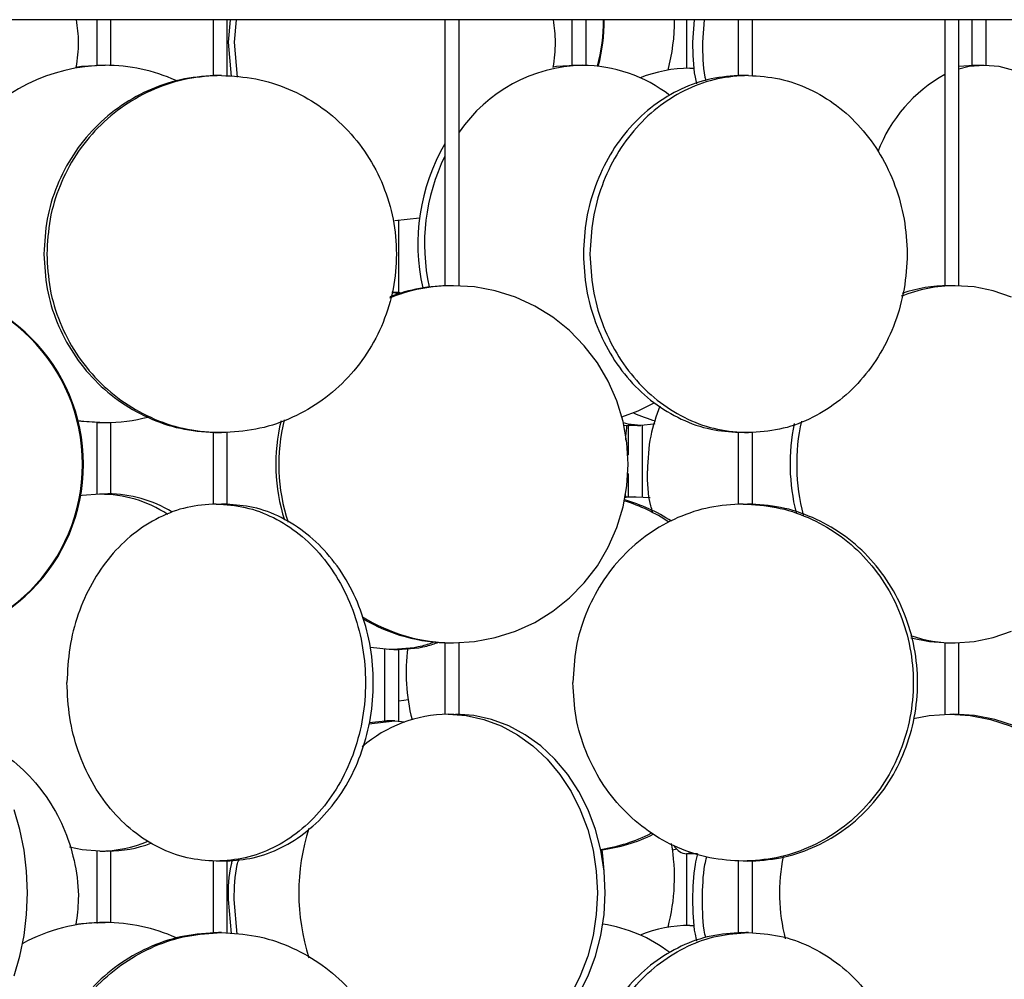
# Model space of a CAD drawing. Header units: millimetres. Extents: x 599 to 2581, y 477 to 2698.
# Tile 17 of 31: x 935 to 1073, y 1624 to 1758. Entities that reach past the tile are written whole.
import ezdxf

# ---------------------------------------------------------------- set-up
doc = ezdxf.new("R2010")
doc.units = ezdxf.units.MM

msp = doc.modelspace()

# ---------------------------------------------------------------- linework, layer by layer
at = {"color": 7, "linetype": 'Continuous', "lineweight": 25}
for p, q in [((1193.43, 1758.17), (618.43, 1758.17)), ((945.68, 1758.17), (945.68, 1751.77)), ((947.68, 1751.77), (947.68, 1758.17)), ((961.97, 1758.17), (961.97, 1750.35)), ((963.97, 1750.35), (963.97, 1758.17)), ((964.35, 1758.17), (964.07, 1755.01)), ((965.22, 1758.17), (964.94, 1755.01)), ((994.44, 1758.17), (994.44, 1720.92)), ((996.44, 1720.93), (996.44, 1758.17)), ((1012.2, 1758.17), (1012.2, 1751.77)), ((1014.2, 1751.78), (1014.2, 1758.17)), ((1028.26, 1758.17), (1028.26, 1751.37)), ((1029.35, 1758.17), (1029.12, 1755.01)), ((1030.74, 1758.17), (1030.51, 1755.01)), ((1035.5, 1758.17), (1035.5, 1750.35)), ((1037.5, 1750.35), (1037.5, 1758.17)), ((1064.43, 1758.17), (1064.43, 1720.93)), ((1066.43, 1720.93), (1066.43, 1758.17)), ((1068.23, 1758.17), (1068.23, 1751.77)), ((1070.23, 1751.78), (1070.23, 1758.17)), ((964.07, 1755.01), (964.49, 1750.24)), ((964.94, 1755.01), (965.37, 1750.15)), ((1028.74, 1751.38), (1029.39, 1751.37)), ((1068.51, 1751.78), (1066.43, 1751.61)), ((990.9, 1730.4), (987.41, 1730.01)), ((987.98, 1719.99), (987.98, 1730.04)), ((987.02, 1719.97), (988.4, 1719.83)), ((988.54, 1719.88), (987.3, 1720.01)), ((945.68, 1701.8), (945.68, 1691.78)), ((947.68, 1691.77), (947.68, 1701.8)), ((1019.53, 1701.41), (1020.28, 1701.38)), ((961.97, 1700.39), (961.97, 1690.35)), ((963.97, 1690.35), (963.97, 1700.39)), ((1020.09, 1701.39), (1020.09, 1697.22)), ((1022.09, 1691.36), (1022.09, 1701.38)), ((1035.5, 1700.39), (1035.5, 1690.35)), ((1037.5, 1690.35), (1037.5, 1700.39)), ((1020.09, 1694.66), (1020.09, 1691.36)), ((1019.77, 1691.24), (1019.75, 1691.86)), ((1019.7, 1691.33), (1021.24, 1691.38)), ((1020.94, 1691.38), (1019.76, 1691.35)), ((1021.24, 1691.38), (1023.19, 1691.3)), ((986.65, 1670.01), (984.01, 1670.29)), ((985.98, 1670.04), (985.98, 1659.99)), ((987.98, 1659.99), (987.98, 1670.04)), ((994.44, 1670.96), (994.44, 1660.94)), ((996.44, 1660.93), (996.44, 1670.96)), ((1064.43, 1670.96), (1064.43, 1660.93)), ((1066.43, 1660.92), (1066.43, 1670.95)), ((983.8, 1659.62), (987.41, 1660.01)), ((986.54, 1660.01), (983.82, 1659.72)), ((987.41, 1660.01), (988.85, 1659.86)), ((945.68, 1641.79), (945.68, 1631.77)), ((947.68, 1631.77), (947.68, 1641.8)), ((1026.92, 1642.05), (1026.33, 1641.92)), ((1028.26, 1641.38), (1028.26, 1631.37)), ((1028.98, 1641.55), (1028.29, 1641.38)), ((961.97, 1640.39), (961.97, 1630.35)), ((963.97, 1630.35), (963.97, 1640.39)), ((1035.5, 1640.39), (1035.5, 1630.35)), ((1037.5, 1630.35), (1037.5, 1640.39)), ((964.07, 1635.01), (964.49, 1630.24)), ((965.37, 1630.15), (964.94, 1635.01)), ((1028.74, 1631.38), (1029.39, 1631.37))]:
    msp.add_line(p, q, dxfattribs=at)
at = {"color": 7, "linetype": 'Continuous', "lineweight": 25, "flags": 128}
for points in [[(946.5, 1751.78), (943.54, 1751.6), (942.73, 1751.49)], [(1012.73, 1751.78), (1010.07, 1751.6), (1009.54, 1751.52)], [(1069.95, 1751.78), (1067.85, 1751.6), (1066.43, 1751.27)], [(1084.79, 1739.77), (1084.24, 1740.99), (1082.95, 1743.36), (1081.46, 1745.5), (1079.81, 1747.36), (1078.02, 1748.92), (1076.11, 1750.16), (1074.1, 1751.06), (1072.04, 1751.6), (1069.95, 1751.78)], [(995.64, 1670.94), (998.59, 1671.12), (1001.5, 1671.67), (1004.32, 1672.57), (1007.02, 1673.81), (1009.55, 1675.37), (1011.87, 1677.23), (1013.96, 1679.36), (1015.79, 1681.74), (1017.32, 1684.32), (1018.53, 1687.08), (1019.41, 1689.96), (1019.94, 1692.93), (1020.12, 1695.94), (1019.94, 1698.96), (1019.41, 1701.92), (1018.53, 1704.81), (1017.32, 1707.56), (1015.79, 1710.14), (1013.96, 1712.52), (1011.87, 1714.65), (1009.55, 1716.52), (1007.02, 1718.08), (1004.32, 1719.32), (1001.5, 1720.22), (998.59, 1720.76), (995.64, 1720.94)], [(1073.76, 1719.32), (1071.2, 1720.22), (1068.57, 1720.76), (1065.89, 1720.94)], [(1019.24, 1702.59), (1021.5, 1703.41), (1023.76, 1704.55)], [(943.05, 1702.08), (943.88, 1701.97), (946.85, 1701.78)], [(943.07, 1702.03), (943.54, 1701.97), (946.5, 1701.78)], [(1021.89, 1701.38), (1020.1, 1701.56), (1019.46, 1701.72)], [(1023.84, 1701.6), (1023.68, 1701.56), (1021.89, 1701.38)], [(943.43, 1691.57), (943.63, 1691.6), (946.1, 1691.78)], [(1065.89, 1670.94), (1068.57, 1671.12), (1071.2, 1671.67), (1073.76, 1672.57)], [(1059.7, 1671.66), (1062.3, 1671.12), (1064.97, 1670.94)], [(987.98, 1662.83), (988.68, 1662.92), (989.28, 1662.99)], [(994.89, 1660.94), (997.41, 1660.76), (999.89, 1660.22), (1002.3, 1659.32), (1004.61, 1658.08), (1006.77, 1656.52), (1008.75, 1654.65), (1010.54, 1652.52), (1012.1, 1650.14), (1013.4, 1647.56), (1014.44, 1644.81), (1015.19, 1641.92), (1015.64, 1638.96), (1015.8, 1635.94), (1015.64, 1632.93), (1015.19, 1629.96), (1014.44, 1627.08), (1013.4, 1624.32), (1012.1, 1621.74)], [(1013.19, 1621.74), (1014.5, 1624.32), (1015.53, 1627.08), (1016.29, 1629.96), (1016.74, 1632.93), (1016.89, 1635.94), (1016.74, 1638.96), (1016.29, 1641.92), (1015.53, 1644.81), (1014.5, 1647.56), (1013.19, 1650.14), (1011.64, 1652.52), (1009.85, 1654.65), (1007.86, 1656.52), (1005.7, 1658.08), (1003.4, 1659.32), (1000.99, 1660.22), (998.51, 1660.76), (995.99, 1660.94)], [(1060.06, 1660.37), (1062.26, 1660.76), (1065.13, 1660.94)], [(1065.13, 1660.94), (1068, 1660.76), (1070.83, 1660.22), (1073.58, 1659.32), (1076.2, 1658.08), (1078.67, 1656.52), (1080.93, 1654.65), (1082.97, 1652.52), (1084.74, 1650.14), (1086.23, 1647.56), (1087.41, 1644.81), (1088.27, 1641.92), (1088.78, 1638.96), (1088.96, 1635.94), (1088.78, 1632.93), (1088.27, 1629.96), (1087.41, 1627.08), (1086.23, 1624.32), (1084.74, 1621.74)], [(1085.35, 1621.74), (1086.83, 1624.32), (1088.01, 1627.08), (1088.87, 1629.96), (1089.39, 1632.93), (1089.56, 1635.94), (1089.39, 1638.96), (1088.87, 1641.92), (1088.01, 1644.81), (1086.83, 1647.56), (1085.35, 1650.14), (1083.57, 1652.52), (1081.54, 1654.65), (1079.27, 1656.52), (1076.81, 1658.08), (1074.18, 1659.32), (1071.44, 1660.22), (1068.61, 1660.76), (1065.73, 1660.94)], [(934.11, 1624.32), (934.93, 1627.08), (935.52, 1629.96), (935.87, 1632.93), (935.99, 1635.94), (935.87, 1638.96), (935.52, 1641.92), (934.93, 1644.81), (934.11, 1647.56)], [(946.1, 1641.78), (943.63, 1641.97), (941.87, 1642.32)], [(1016.36, 1641.96), (1016.48, 1641.12), (1016.55, 1640.47)], [(1016.74, 1638.98), (1016.57, 1641.12), (1016.45, 1641.98)], [(946.5, 1631.78), (943.54, 1631.6), (942.73, 1631.49)]]:
    msp.add_lwpolyline(points, dxfattribs=at)
at = {"color": 7, "linetype": 'Continuous', "lineweight": 25}
for centre, radius, start, end in [((991.63, 1758.1), 25.03, 345.0954, 0.1601), ((991.73, 1758.1), 25.03, 345.071, 0.1601), ((999.18, 1758.09), 27.42, 345.2713, 0.1644), ((947.12, 1726.86), 24.92, 90.6198, 194.5543), ((946.84, 1727.48), 24.31, 65.8416, 89.9847), ((1014.1, 1730.48), 21.31, 91.1482, 145.9536), ((1013.56, 1731.49), 20.29, 52.3703, 89.6724), ((1028.77, 1732.74), 18.64, 90.094, 111.9579), ((1074.45, 1732.36), 20.72, 118.913, 159.3014), ((1018.42, 1726.77), 27.77, 149.72, 192.7917), ((1019.48, 1726.78), 27.89, 153.8795, 192.4715), ((918.7, 1695.94), 25, 270.1037, 89.8963), ((918.83, 1695.94), 25, 270.1037, 89.8963), ((995.65, 1696.9), 24.04, 90.0182, 111.8853), ((995.24, 1696.92), 24.02, 90.011, 110.7223), ((1065.92, 1700.95), 19.99, 90.0721, 112.2369), ((1064.99, 1701), 19.94, 90.0564, 109.0524), ((1028.95, 1720.56), 19.21, 245.0684, 254.832), ((946.85, 1726.06), 24.27, 270.0045, 284.3436), ((996.26, 1695.94), 25.5, 166.1596, 197.7833), ((996.67, 1695.94), 25.5, 165.838, 198.5774), ((1070.79, 1695.94), 28.01, 168.2608, 194.0496), ((1071.69, 1695.94), 27.99, 167.5273, 194.7057), ((945.94, 1674), 17.79, 57.0292, 89.4758), ((947.15, 1674.25), 17.54, 58.8085, 89.6804), ((1012.76, 1668.39), 23.42, 56.1584, 73.025), ((1013.35, 1668.41), 23.39, 56.7895, 74.4445), ((995.66, 1695.04), 24.1, 237.9975, 269.9582), ((995.25, 1695.04), 24.09, 239.3373, 269.9609), ((1065.91, 1690.87), 19.93, 251.7135, 269.9471), ((1015.1, 1666.78), 26.1, 172.3742, 194.609), ((995.14, 1642.12), 18.83, 90.7596, 130.6705), ((1003.49, 1635.94), 29.51, 162.1799, 197.9171), ((1012.86, 1664.93), 23.15, 278.4603, 296.8333), ((1013.46, 1664.88), 23.1, 277.0171, 296.1162), ((946.06, 1658.99), 17.2, 270.1349, 293.331), ((947.22, 1658.92), 17.14, 270.1119, 290.7225), ((999.13, 1638.1), 27.46, 345.276, 9.9365), ((1028.6, 1643.82), 2.46, 214.3263, 262.629), ((1067.48, 1635.94), 26.18, 168.7508, 194.2264), ((946.86, 1607.45), 24.33, 90.025, 118.3067), ((946.84, 1607.48), 24.31, 65.7226, 89.9846), ((1013.42, 1611.22), 20.59, 52.6227, 81.2033), ((1028.77, 1612.74), 18.64, 90.094, 111.9579)]:
    msp.add_arc(centre, radius, start, end, dxfattribs=at)
for points, knots in [([(942.8, 1758.17), (942.95, 1757.12), (943.27, 1754.9), (942.94, 1752.67), (942.77, 1751.5)], [0, 0, 0, 0, 0.473893, 1, 1, 1, 1]), ([(1009.6, 1758.17), (1009.74, 1757.12), (1010.03, 1754.9), (1009.73, 1752.67), (1009.57, 1751.5)], [0, 0, 0, 0, 0.473893, 1, 1, 1, 1]), ([(1029.12, 1755.01), (1029.15, 1753.36), (1029.17, 1751.38), (1029.6, 1749.51), (1029.68, 1749.19)], [0, 0, 0, 0, 0.832794, 1, 1, 1, 1]), ([(1030.51, 1755.01), (1030.53, 1753.36), (1030.54, 1751.53), (1030.93, 1749.8), (1030.97, 1749.64)], [0, 0, 0, 0, 0.903679, 1, 1, 1, 1]), ([(946.85, 1751.78), (946.74, 1751.78), (946.51, 1751.78), (946.19, 1751.78), (945.92, 1751.77), (945.74, 1751.77), (945.66, 1751.76), (945.68, 1751.77), (945.68, 1751.77)], [0, 0, 0, 0, 0.193228, 0.386452, 0.579773, 0.773157, 0.966436, 1, 1, 1, 1]), ([(1013.67, 1751.78), (1013.57, 1751.78), (1013.36, 1751.78), (1013.01, 1751.78), (1012.69, 1751.77), (1012.43, 1751.76), (1012.26, 1751.76), (1012.19, 1751.77), (1012.21, 1751.77), (1012.21, 1751.77)], [0, 0, 0, 0, 0.163744, 0.327484, 0.491307, 0.655183, 0.81897, 0.982664, 1, 1, 1, 1]), ([(1028.74, 1751.38), (1028.84, 1751.38), (1029.05, 1751.38), (1029.27, 1751.37), (1029.38, 1751.37)], [0, 0, 0, 0, 0.505049, 1, 1, 1, 1]), ([(1069.95, 1751.78), (1069.86, 1751.78), (1069.69, 1751.78), (1069.36, 1751.78), (1069.02, 1751.77), (1068.7, 1751.76), (1068.44, 1751.76), (1068.28, 1751.77), (1068.21, 1751.77), (1068.23, 1751.77), (1068.23, 1751.77)], [0, 0, 0, 0, 0.14206, 0.284117, 0.426246, 0.568421, 0.710518, 0.852535, 0.994594, 1, 1, 1, 1]), ([(963.17, 1750.37), (963.04, 1750.37), (962.78, 1750.37), (962.4, 1750.36), (962.12, 1750.35), (961.97, 1750.35), (961.98, 1750.35), (961.99, 1750.35)], [0, 0, 0, 0, 0.221112, 0.442427, 0.663706, 0.884795, 1, 1, 1, 1]), ([(1036.96, 1750.37), (1036.83, 1750.37), (1036.59, 1750.37), (1036.19, 1750.36), (1035.83, 1750.35), (1035.59, 1750.35), (1035.48, 1750.35), (1035.51, 1750.35), (1035.51, 1750.35)], [0, 0, 0, 0, 0.191682, 0.38354, 0.575366, 0.767028, 0.95861, 1, 1, 1, 1]), ([(1013.84, 1725.37), (1013.92, 1723.73), (1014.09, 1720.46), (1015.41, 1715.74), (1017.46, 1711.39), (1020.24, 1707.58), (1023.62, 1704.44), (1027.49, 1702.14), (1031.54, 1700.69), (1034.3, 1700.5), (1035.6, 1700.42)], [0, 0, 0, 0, 0.126589, 0.253177, 0.379766, 0.506354, 0.632943, 0.759531, 0.88612, 1, 1, 1, 1]), ([(995.64, 1720.94), (995.53, 1720.94), (995.31, 1720.94), (994.98, 1720.93), (994.7, 1720.93), (994.52, 1720.92), (994.43, 1720.92), (994.45, 1720.92), (994.45, 1720.92)], [0, 0, 0, 0, 0.1899235, 0.3798433, 0.5698585, 0.7599361, 0.9499099, 1, 1, 1, 1]), ([(1065.89, 1720.94), (1065.79, 1720.94), (1065.58, 1720.94), (1065.23, 1720.93), (1064.91, 1720.93), (1064.65, 1720.92), (1064.49, 1720.92), (1064.42, 1720.92), (1064.43, 1720.93), (1064.44, 1720.93)], [0, 0, 0, 0, 0.164589, 0.329174, 0.493842, 0.658565, 0.823197, 0.987736, 1, 1, 1, 1]), ([(987.03, 1720.01), (987.09, 1720.01), (987.22, 1720.01), (987.34, 1720), (987.41, 1720)], [0, 0, 0, 0, 0.400744, 1, 1, 1, 1]), ([(987.97, 1720), (987.97, 1719.99), (987.96, 1719.99), (987.85, 1719.99), (987.67, 1720), (987.5, 1720), (987.41, 1720)], [0, 0, 0, 0, 0.209062, 0.472844, 0.73699, 1, 1, 1, 1]), ([(1024.54, 1704.08), (1024.05, 1702.7), (1023.01, 1699.76), (1022.87, 1696.66), (1022.79, 1695.01)], [0, 0, 0, 0, 0.471759, 1, 1, 1, 1]), ([(945.68, 1701.8), (945.69, 1701.8), (945.7, 1701.81), (945.85, 1701.8), (946.1, 1701.79), (946.41, 1701.79), (946.67, 1701.78), (946.82, 1701.78), (946.85, 1701.78)], [0, 0, 0, 0, 0.166344, 0.359399, 0.552511, 0.745758, 0.939008, 1, 1, 1, 1]), ([(1019.78, 1699.3), (1019.79, 1699.5), (1019.8, 1700.22), (1019.88, 1700.9), (1019.94, 1701.4)], [0, 0, 0, 0, 0.272852, 1, 1, 1, 1]), ([(1020.09, 1701.39), (1020.09, 1701.39), (1020.07, 1701.39), (1020.15, 1701.39), (1020.32, 1701.4), (1020.58, 1701.4), (1020.9, 1701.4), (1021.24, 1701.39), (1021.57, 1701.38), (1021.78, 1701.38), (1021.87, 1701.38), (1021.89, 1701.38)], [0, 0, 0, 0, 0.0150067, 0.1496615, 0.2843606, 0.4189861, 0.5535352, 0.6881241, 0.8228071, 0.9574915, 1, 1, 1, 1]), ([(963.17, 1700.37), (963.06, 1700.37), (962.87, 1700.37), (962.62, 1700.37), (962.41, 1700.38), (962.24, 1700.38), (962.08, 1700.39), (961.98, 1700.39), (961.98, 1700.39), (961.98, 1700.39)], [0, 0, 0, 0, 0.190589, 0.308769, 0.441953, 0.575396, 0.693715, 0.884229, 1, 1, 1, 1]), ([(1036.96, 1700.37), (1036.85, 1700.37), (1036.68, 1700.37), (1036.42, 1700.37), (1036.19, 1700.38), (1035.98, 1700.38), (1035.77, 1700.39), (1035.59, 1700.39), (1035.5, 1700.39), (1035.5, 1700.38), (1035.5, 1700.38)], [0, 0, 0, 0, 0.165185, 0.267612, 0.383044, 0.4987, 0.601248, 0.766368, 0.931677, 1, 1, 1, 1]), ([(1023.53, 1689.29), (1023.44, 1689.57), (1022.85, 1691.41), (1022.82, 1693.36), (1022.79, 1695.01)], [0, 0, 0, 0, 0.153, 1, 1, 1, 1]), ([(946.1, 1691.78), (946.2, 1691.78), (946.4, 1691.78), (946.67, 1691.78), (946.92, 1691.77), (947.18, 1691.77), (947.44, 1691.76), (947.61, 1691.77), (947.69, 1691.77), (947.67, 1691.77), (947.67, 1691.77)], [0, 0, 0, 0, 0.154542, 0.30908, 0.360187, 0.514809, 0.669433, 0.823978, 0.978471, 1, 1, 1, 1]), ([(962.42, 1690.37), (962.52, 1690.37), (962.68, 1690.37), (962.94, 1690.36), (963.09, 1690.36), (963.17, 1690.36)], [0, 0, 0, 0, 0.431078, 0.698522, 1, 1, 1, 1]), ([(1020.09, 1691.36), (1020.09, 1691.36), (1020.07, 1691.36), (1020.15, 1691.36), (1020.32, 1691.36), (1020.58, 1691.37), (1020.9, 1691.38), (1021.13, 1691.38), (1021.24, 1691.38)], [0, 0, 0, 0, 0.022062, 0.218166, 0.414207, 0.610354, 0.806613, 1, 1, 1, 1]), ([(1036.19, 1690.37), (1036.31, 1690.37), (1036.49, 1690.37), (1036.75, 1690.36), (1036.88, 1690.36), (1036.96, 1690.36)], [0, 0, 0, 0, 0.431078, 0.698522, 1, 1, 1, 1]), ([(963.96, 1690.35), (963.96, 1690.35), (963.96, 1690.35), (963.86, 1690.35), (963.69, 1690.35), (963.45, 1690.35), (963.26, 1690.36), (963.17, 1690.36)], [0, 0, 0, 0, 0.1379948, 0.3531427, 0.5688733, 0.7849008, 1, 1, 1, 1]), ([(963.86, 1640.41), (965.12, 1640.5), (967.73, 1640.68), (971.57, 1642.14), (975.2, 1644.44), (978.39, 1647.58), (981.01, 1651.39), (982.95, 1655.74), (984.15, 1660.46), (984.55, 1665.37), (984.15, 1670.28), (982.95, 1675), (981.01, 1679.35), (978.39, 1683.16), (975.2, 1686.29), (971.57, 1688.6), (967.73, 1690.06), (965.11, 1690.24), (963.86, 1690.33)], [0, 0, 0, 0, 0.057761, 0.120938, 0.184114, 0.24729, 0.310467, 0.373643, 0.436819, 0.499996, 0.563172, 0.626348, 0.689524, 0.752701, 0.815877, 0.879053, 0.94223, 1, 1, 1, 1]), ([(1037.49, 1690.35), (1037.49, 1690.35), (1037.49, 1690.35), (1037.38, 1690.35), (1037.21, 1690.35), (1037.04, 1690.36), (1036.96, 1690.36)], [0, 0, 0, 0, 0.191473, 0.461122, 0.731141, 1, 1, 1, 1]), ([(993.14, 1671.1), (992.52, 1670.87), (990.42, 1670.13), (988.21, 1670.06), (986.65, 1670.01)], [0, 0, 0, 0, 0.297238, 1, 1, 1, 1]), ([(987.41, 1670.02), (987.34, 1670.02), (987.2, 1670.02), (986.94, 1670.01), (986.76, 1670.01), (986.65, 1670.01)], [0, 0, 0, 0, 0.3014774, 0.5689218, 1, 1, 1, 1]), ([(987.3, 1670.01), (988.86, 1670.06), (990.99, 1670.12), (993.01, 1670.83), (993.55, 1671.02)], [0, 0, 0, 0, 0.7305982, 1, 1, 1, 1]), ([(987.97, 1670.03), (987.97, 1670.03), (987.97, 1670.03), (987.88, 1670.03), (987.71, 1670.03), (987.51, 1670.03), (987.41, 1670.02)], [0, 0, 0, 0, 0.154893, 0.400844, 0.682579, 1, 1, 1, 1]), ([(994.44, 1670.96), (994.45, 1670.96), (994.47, 1670.96), (994.63, 1670.96), (994.88, 1670.95), (995.2, 1670.95), (995.46, 1670.94), (995.61, 1670.94), (995.64, 1670.94)], [0, 0, 0, 0, 0.180522, 0.370294, 0.560122, 0.750082, 0.940045, 1, 1, 1, 1]), ([(1064.44, 1670.96), (1064.44, 1670.96), (1064.45, 1670.96), (1064.59, 1670.96), (1064.82, 1670.96), (1065.13, 1670.95), (1065.47, 1670.95), (1065.73, 1670.94), (1065.86, 1670.94), (1065.89, 1670.94)], [0, 0, 0, 0, 0.1252564, 0.2898125, 0.4542751, 0.6187865, 0.7834128, 0.9480408, 1, 1, 1, 1]), ([(994.89, 1660.94), (994.99, 1660.94), (995.19, 1660.94), (995.46, 1660.94), (995.72, 1660.93), (995.97, 1660.93), (996.23, 1660.92), (996.39, 1660.92), (996.46, 1660.93), (996.44, 1660.93), (996.44, 1660.93)], [0, 0, 0, 0, 0.156712, 0.313421, 0.365245, 0.522038, 0.678834, 0.835549, 0.992212, 1, 1, 1, 1]), ([(1065.13, 1660.94), (1065.24, 1660.94), (1065.46, 1660.94), (1065.72, 1660.94), (1065.96, 1660.93), (1066.18, 1660.93), (1066.36, 1660.92), (1066.44, 1660.92), (1066.42, 1660.92), (1066.42, 1660.92)], [0, 0, 0, 0, 0.1795187, 0.3590339, 0.4184004, 0.5980122, 0.7776274, 0.9571494, 1, 1, 1, 1]), ([(987.41, 1660.01), (987.29, 1660.01), (987.04, 1660.01), (986.64, 1660), (986.29, 1660), (986.06, 1659.99), (985.96, 1659.99), (985.98, 1660), (985.99, 1660)], [0, 0, 0, 0, 0.193979, 0.388136, 0.582261, 0.77622, 0.970097, 1, 1, 1, 1]), ([(926.23, 1658.6), (926.77, 1658.45), (928.86, 1657.86), (932.18, 1655.89), (935.98, 1652.82), (939.07, 1648.99), (941.38, 1644.64), (942.77, 1639.92), (943.29, 1635.46), (942.92, 1632.67), (942.77, 1631.5)], [0, 0, 0, 0, 0.048681, 0.190261, 0.331841, 0.473421, 0.615, 0.75658, 0.89816, 1, 1, 1, 1]), ([(946.1, 1641.78), (946.2, 1641.79), (946.4, 1641.79), (946.67, 1641.79), (946.92, 1641.8), (947.18, 1641.8), (947.44, 1641.81), (947.61, 1641.8), (947.69, 1641.8), (947.67, 1641.8), (947.67, 1641.8)], [0, 0, 0, 0, 0.154542, 0.30908, 0.360187, 0.514809, 0.669433, 0.823978, 0.978471, 1, 1, 1, 1]), ([(1029.8, 1641.4), (1029.77, 1641.4), (1029.65, 1641.4), (1029.38, 1641.4), (1029.05, 1641.4), (1028.73, 1641.39), (1028.47, 1641.38), (1028.34, 1641.38), (1028.3, 1641.38), (1028.29, 1641.38)], [0, 0, 0, 0, 0.060484, 0.237219, 0.413854, 0.588198, 0.764978, 0.941761, 1, 1, 1, 1]), ([(1029.8, 1641.4), (1029.68, 1640.9), (1029.19, 1638.84), (1029.15, 1636.66), (1029.12, 1635.01)], [0, 0, 0, 0, 0.244, 1, 1, 1, 1]), ([(1030.51, 1635.01), (1030.54, 1636.66), (1030.57, 1638.7), (1031.01, 1640.63), (1031.1, 1640.99)], [0, 0, 0, 0, 0.809983, 1, 1, 1, 1]), ([(963.17, 1640.38), (963.09, 1640.38), (962.94, 1640.37), (962.68, 1640.37), (962.52, 1640.37), (962.42, 1640.37)], [0, 0, 0, 0, 0.301477, 0.568922, 1, 1, 1, 1]), ([(963.96, 1640.38), (963.96, 1640.38), (963.96, 1640.39), (963.88, 1640.39), (963.74, 1640.39), (963.5, 1640.38), (963.28, 1640.38), (963.17, 1640.38)], [0, 0, 0, 0, 0.137205, 0.308991, 0.510096, 0.740458, 1, 1, 1, 1]), ([(964.67, 1640.5), (964.61, 1640.3), (964.11, 1638.54), (964.09, 1636.67), (964.07, 1635.01)], [0, 0, 0, 0, 0.115685, 1, 1, 1, 1]), ([(964.94, 1635.01), (964.97, 1636.67), (964.99, 1638.57), (965.5, 1640.37), (965.57, 1640.61)], [0, 0, 0, 0, 0.866874, 1, 1, 1, 1]), ([(1036.96, 1640.38), (1036.88, 1640.38), (1036.75, 1640.37), (1036.49, 1640.37), (1036.31, 1640.37), (1036.19, 1640.37)], [0, 0, 0, 0, 0.3014774, 0.5689218, 1, 1, 1, 1]), ([(1037.49, 1640.39), (1037.49, 1640.39), (1037.49, 1640.39), (1037.41, 1640.39), (1037.24, 1640.38), (1037.06, 1640.38), (1036.96, 1640.38)], [0, 0, 0, 0, 0.136057, 0.38749, 0.675504, 1, 1, 1, 1]), ([(1029.12, 1635.01), (1029.15, 1633.36), (1029.17, 1631.38), (1029.6, 1629.51), (1029.68, 1629.19)], [0, 0, 0, 0, 0.832794, 1, 1, 1, 1]), ([(1030.97, 1629.64), (1030.93, 1629.8), (1030.54, 1631.53), (1030.53, 1633.36), (1030.51, 1635.01)], [0, 0, 0, 0, 0.096321, 1, 1, 1, 1]), ([(945.68, 1631.77), (945.69, 1631.77), (945.7, 1631.76), (945.85, 1631.77), (946.1, 1631.77), (946.41, 1631.78), (946.67, 1631.78), (946.82, 1631.78), (946.85, 1631.78)], [0, 0, 0, 0, 0.166344, 0.359399, 0.552511, 0.745758, 0.939008, 1, 1, 1, 1]), ([(1028.74, 1631.38), (1028.84, 1631.38), (1029.05, 1631.38), (1029.27, 1631.37), (1029.38, 1631.37)], [0, 0, 0, 0, 0.505049, 1, 1, 1, 1]), ([(963.17, 1630.37), (963.04, 1630.37), (962.78, 1630.37), (962.4, 1630.36), (962.12, 1630.35), (961.97, 1630.35), (961.98, 1630.35), (961.99, 1630.35)], [0, 0, 0, 0, 0.2211116, 0.442427, 0.6637059, 0.8847949, 1, 1, 1, 1]), ([(1036.96, 1630.37), (1036.83, 1630.37), (1036.59, 1630.37), (1036.19, 1630.36), (1035.83, 1630.35), (1035.59, 1630.35), (1035.48, 1630.35), (1035.51, 1630.35), (1035.51, 1630.35)], [0, 0, 0, 0, 0.191682, 0.38354, 0.575366, 0.767028, 0.95861, 1, 1, 1, 1])]:
    msp.add_open_spline(points, degree=3, knots=knots, dxfattribs=at)
for points in [[(962.76, 1750.37), (961.16, 1750.28), (957.96, 1750.09), (953.34, 1748.6), (949.08, 1746.29), (945.34, 1743.16), (942.28, 1739.35), (940.01, 1735), (938.56, 1730.28), (938.38, 1727), (938.29, 1725.37)], [(963.17, 1750.37), (961.57, 1750.28), (958.36, 1750.09), (953.74, 1748.6), (949.48, 1746.29), (945.75, 1743.16), (942.68, 1739.35), (940.42, 1735), (938.97, 1730.28), (938.78, 1727), (938.69, 1725.37)], [(963.17, 1750.37), (964.77, 1750.28), (967.98, 1750.09), (972.6, 1748.6), (976.86, 1746.29), (980.59, 1743.16), (983.65, 1739.35), (985.93, 1735), (987.33, 1730.28), (987.8, 1725.37), (987.33, 1720.46), (985.93, 1715.74), (983.65, 1711.39), (980.59, 1707.58), (976.86, 1704.44), (972.6, 1702.13), (967.98, 1700.65), (964.77, 1700.46), (963.17, 1700.37)], [(1036.04, 1750.37), (1034.58, 1750.28), (1031.68, 1750.09), (1027.49, 1748.6), (1023.62, 1746.29), (1020.24, 1743.16), (1017.46, 1739.35), (1015.41, 1735), (1014.09, 1730.28), (1013.92, 1727), (1013.84, 1725.37)], [(1036.96, 1750.37), (1035.5, 1750.28), (1032.6, 1750.09), (1028.41, 1748.6), (1024.55, 1746.29), (1021.16, 1743.16), (1018.38, 1739.35), (1016.33, 1735), (1015.01, 1730.28), (1014.84, 1727), (1014.76, 1725.37)], [(1036.96, 1750.37), (1038.41, 1750.28), (1041.32, 1750.09), (1045.51, 1748.6), (1049.37, 1746.29), (1052.75, 1743.16), (1055.53, 1739.35), (1057.6, 1735), (1058.87, 1730.28), (1059.3, 1725.37), (1058.87, 1720.46), (1057.6, 1715.74), (1055.53, 1711.39), (1052.75, 1707.58), (1049.37, 1704.44), (1045.51, 1702.13), (1041.32, 1700.65), (1038.41, 1700.46), (1036.96, 1700.37)], [(938.29, 1725.37), (938.38, 1723.73), (938.56, 1720.46), (940.01, 1715.74), (942.28, 1711.39), (945.34, 1707.58), (949.08, 1704.44), (953.34, 1702.13), (957.96, 1700.65), (961.16, 1700.46), (962.76, 1700.37)], [(938.69, 1725.37), (938.78, 1723.73), (938.97, 1720.46), (940.42, 1715.74), (942.68, 1711.39), (945.75, 1707.58), (949.48, 1704.44), (953.74, 1702.13), (958.36, 1700.65), (961.57, 1700.46), (963.17, 1700.37)], [(1014.76, 1725.37), (1014.84, 1723.73), (1015.01, 1720.46), (1016.33, 1715.74), (1018.38, 1711.39), (1021.16, 1707.58), (1024.55, 1704.44), (1028.41, 1702.13), (1032.6, 1700.65), (1035.5, 1700.46), (1036.96, 1700.37)], [(962.42, 1690.37), (961.05, 1690.28), (958.31, 1690.09), (954.37, 1688.6), (950.73, 1686.29), (947.54, 1683.16), (944.92, 1679.35), (942.99, 1675), (941.75, 1670.28), (941.59, 1667), (941.51, 1665.37)], [(962.42, 1690.37), (963.79, 1690.28), (966.52, 1690.09), (970.47, 1688.6), (974.11, 1686.29), (977.3, 1683.16), (979.91, 1679.35), (981.86, 1675), (983.05, 1670.28), (983.46, 1665.37), (983.05, 1660.46), (981.86, 1655.74), (979.91, 1651.39), (977.3, 1647.58), (974.11, 1644.44), (970.47, 1642.13), (966.52, 1640.65), (963.79, 1640.46), (962.42, 1640.37)], [(1036.19, 1690.37), (1034.63, 1690.28), (1031.52, 1690.09), (1027.02, 1688.6), (1022.87, 1686.29), (1019.24, 1683.16), (1016.25, 1679.35), (1014.05, 1675), (1012.63, 1670.28), (1012.45, 1667), (1012.37, 1665.37)], [(1036.19, 1690.37), (1037.75, 1690.28), (1040.87, 1690.09), (1045.37, 1688.6), (1049.52, 1686.29), (1053.15, 1683.16), (1056.13, 1679.35), (1058.35, 1675), (1059.72, 1670.28), (1060.18, 1665.37), (1059.72, 1660.46), (1058.35, 1655.74), (1056.13, 1651.39), (1053.15, 1647.58), (1049.52, 1644.44), (1045.37, 1642.13), (1040.87, 1640.65), (1037.75, 1640.46), (1036.19, 1640.37)], [(1036.8, 1640.37), (1038.36, 1640.46), (1041.48, 1640.65), (1045.98, 1642.13), (1050.12, 1644.44), (1053.76, 1647.58), (1056.74, 1651.39), (1058.96, 1655.74), (1060.32, 1660.46), (1060.78, 1665.37), (1060.32, 1670.28), (1058.96, 1675), (1056.74, 1679.35), (1053.76, 1683.16), (1050.12, 1686.29), (1045.98, 1688.6), (1041.48, 1690.09), (1038.36, 1690.28), (1036.8, 1690.37)], [(962.42, 1640.37), (961.05, 1640.46), (958.31, 1640.65), (954.37, 1642.13), (950.73, 1644.44), (947.54, 1647.58), (944.92, 1651.39), (942.99, 1655.74), (941.75, 1660.46), (941.59, 1663.73), (941.51, 1665.37)], [(1036.19, 1640.37), (1034.63, 1640.46), (1031.52, 1640.65), (1027.02, 1642.13), (1022.87, 1644.44), (1019.24, 1647.58), (1016.25, 1651.39), (1014.05, 1655.74), (1012.63, 1660.46), (1012.45, 1663.73), (1012.37, 1665.37)], [(962.76, 1630.37), (961.16, 1630.28), (957.96, 1630.09), (953.34, 1628.6), (949.08, 1626.29), (945.34, 1623.16), (942.28, 1619.35), (940.01, 1615), (938.56, 1610.28), (938.38, 1607), (938.29, 1605.37)], [(938.69, 1605.37), (938.78, 1607), (938.97, 1610.28), (940.42, 1615), (942.68, 1619.35), (945.75, 1623.16), (949.48, 1626.29), (953.74, 1628.6), (958.36, 1630.09), (961.57, 1630.28), (963.17, 1630.37)], [(963.17, 1630.37), (964.77, 1630.28), (967.98, 1630.09), (972.6, 1628.6), (976.86, 1626.29), (980.59, 1623.16), (983.65, 1619.35), (985.93, 1615), (987.33, 1610.28), (987.8, 1605.37), (987.33, 1600.46), (985.93, 1595.74), (983.65, 1591.39), (980.59, 1587.58), (976.86, 1584.44), (972.6, 1582.13), (967.98, 1580.65), (964.77, 1580.46), (963.17, 1580.37)], [(1036.04, 1630.37), (1034.58, 1630.28), (1031.68, 1630.09), (1027.49, 1628.6), (1023.62, 1626.29), (1020.24, 1623.16), (1017.46, 1619.35), (1015.41, 1615), (1014.09, 1610.28), (1013.92, 1607), (1013.84, 1605.37)], [(1014.76, 1605.37), (1014.84, 1607), (1015.01, 1610.28), (1016.33, 1615), (1018.38, 1619.35), (1021.16, 1623.16), (1024.55, 1626.29), (1028.41, 1628.6), (1032.6, 1630.09), (1035.5, 1630.28), (1036.96, 1630.37)], [(1036.96, 1630.37), (1038.41, 1630.28), (1041.32, 1630.09), (1045.51, 1628.6), (1049.37, 1626.29), (1052.75, 1623.16), (1055.53, 1619.35), (1057.6, 1615), (1058.87, 1610.28), (1059.3, 1605.37), (1058.87, 1600.46), (1057.6, 1595.74), (1055.53, 1591.39), (1052.75, 1587.58), (1049.37, 1584.44), (1045.51, 1582.13), (1041.32, 1580.65), (1038.41, 1580.46), (1036.96, 1580.37)]]:
    msp.add_open_spline(points, degree=3, dxfattribs=at)

doc.saveas('drawing.dxf')
